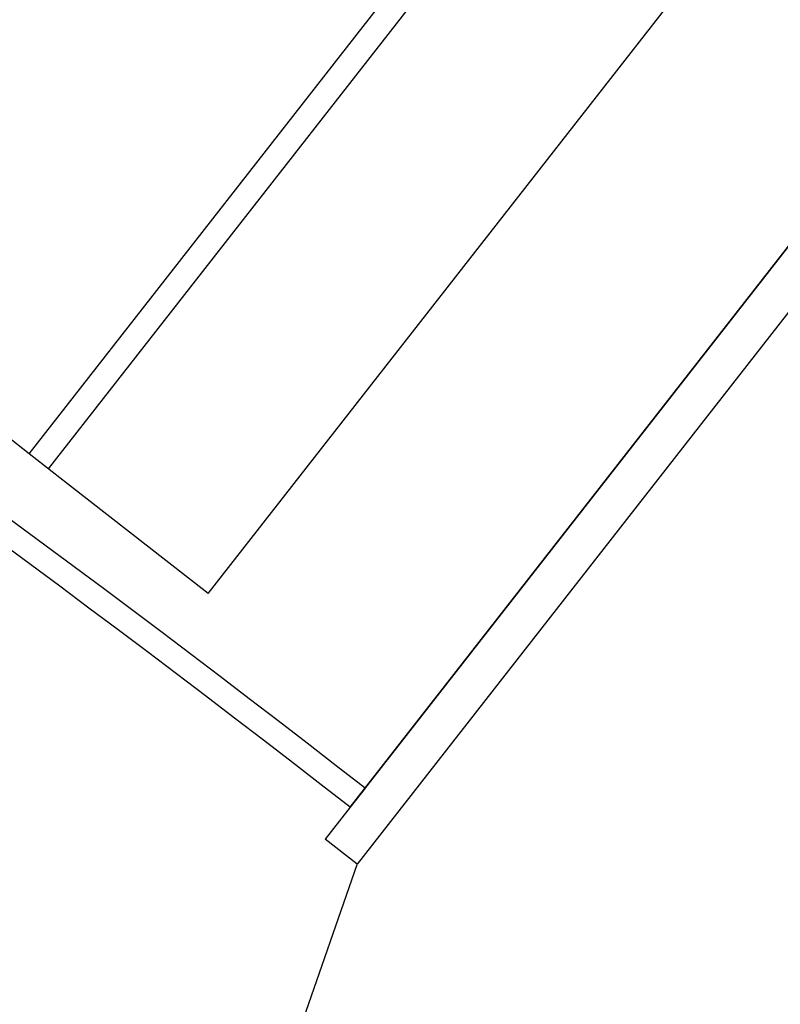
# Model space of a CAD drawing. Header units: millimetres. Extents: x 9903 to 16053, y 652 to 4977.
# Tile 52 of 83: x 11752 to 11846, y 1279 to 1400. Entities that reach past the tile are written whole.
import ezdxf

# ---------------------------------------------------------------- set-up
doc = ezdxf.new("R2010")
doc.units = ezdxf.units.MM
doc.header["$LTSCALE"] = 20
doc.header["$PDSIZE"] = -1
doc.linetypes.add('SLD-Solido', pattern=[0])
doc.layers.add('QUOTE', color=1, linetype='SLD-Solido')
doc.layers.add('SCHIZZI', color=9, linetype='Continuous')
doc.styles.add('SLDTEXTSTYLE2', font='GOTHIC.TTF', dxfattribs={"width": 0.913})
doc.dimstyles.new('SLDDIMSTYLE0', dxfattribs={"dimtxt": 70, "dimasz": 66.04, "dimexe": 0, "dimexo": 0.0625, "dimgap": 17.5, "dimtad": 1, "dimrnd": 1e-09, "dimzin": 12, "dimdsep": 46, "dimtxsty": 'SLDTEXTSTYLE2', "dimsah": 1, "dimcen": 0.09, "dimadec": 0, "dimazin": 3, "dimtfac": 1, "dimtofl": 0, "dimtmove": 0, "dimatfit": 3, "dimfxl": 1, "dimfrac": 2, "dimtolj": 1, "dimtzin": 12, "dimarcsym": 0})

# ---------------------------------------------------------------- blocks, each defined once
blk = doc.blocks.new('_D_4')
at = {"layer": 'Defpoints', "color": 0, "transparency": 16777216}
for p in [(10639.95, 1695.9), (11793.37, 1295.79), (11697.47, 1019.32)]:
    blk.add_point(p, dxfattribs=at)
at = {"layer": 'QUOTE', "color": 0, "lineweight": -2, "transparency": 16777216}
for p, q in [((10639.93, 1695.84), (10544.05, 1419.43)), ((10606.44, 1397.79), (11635.08, 1040.97)), ((11793.35, 1295.73), (11697.47, 1019.32))]:
    blk.add_line(p, q, dxfattribs=at)
at = {"layer": 'QUOTE', "color": 0, "transparency": 16777216}
for points in [[(10610.05, 1408.19), (10602.84, 1387.39), (10544.05, 1419.43)], [(11638.69, 1051.36), (11631.47, 1030.57), (11697.47, 1019.32)]]:
    blk.add_solid(points, dxfattribs=at)
at = {"layer": 'QUOTE', "color": 0, "transparency": 16777216, "insert": (11133.11, 1311.44), "char_height": 70, "attachment_point": 2, "rotation": 340.8688, "style": 'SLDTEXTSTYLE2'}
blk.add_mtext('\\A1;1220.85', dxfattribs=at)

msp = doc.modelspace()

# ---------------------------------------------------------------- linework, layer by layer
for p, q in [((11955.662, 1511.627), (11789.434, 1298.864)), ((11959.602, 1508.549), (11793.374, 1295.786)), ((11792.512, 1302.804), (11952.58, 1507.682)), ((11793.374, 1295.786), (11789.434, 1298.864))]:
    msp.add_line(p, q)
msp.add_arc((10635.003, -180.677), 1881.633, 52.036297, 69.54265)
at = {"layer": 'SCHIZZI'}
for p, q in [((11752.964, 1346.393), (11894.566, 1527.635)), ((11755.328, 1344.546), (11896.93, 1525.788)), ((11775.028, 1329.154), (11916.631, 1510.397)), ((11752.964, 1346.393), (11750.6, 1348.24)), ((11757.692, 1342.699), (11752.964, 1346.393)), ((11775.028, 1329.154), (11757.692, 1342.699)), ((11794.359, 1305.168), (11792.514, 1302.803))]:
    msp.add_line(p, q, dxfattribs=at)
msp.add_arc((10635.003, -180.677), 1884.633, 52.03624, 69.543378, dxfattribs=at)

# ---------------------------------------------------------------- dimensions: what is measured, and where the dimension line sits
at = {"layer": 'QUOTE'}
dim = msp.add_linear_dim(base=(11697.471, 1019.322), p1=(10639.954, 1695.897), p2=(11793.374, 1295.786), angle=340.86879, dimstyle='SLDDIMSTYLE0', dxfattribs=at)
dim.commit()
dim.dimension.update_dxf_attribs({"geometry": '_D_4', "text_midpoint": (11103.277, 1225.443), "dimtype": 160})

doc.saveas('drawing.dxf')
